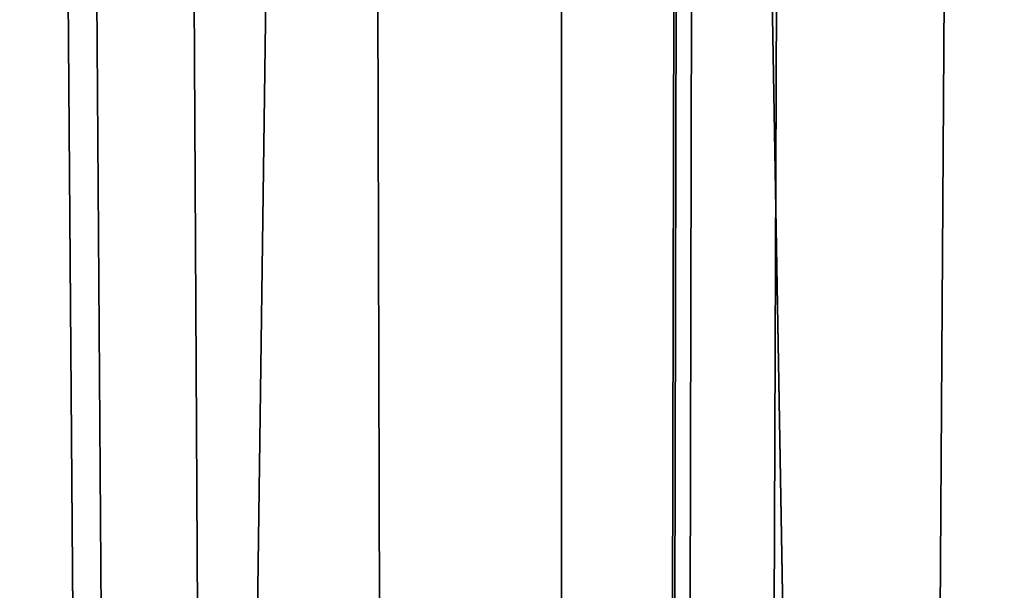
# Model space of a CAD drawing. Header units: metres. Extents: x -263 to 72, y -72 to 102.
# Tile 78 of 256: x -12.061 to -11.133, y 78.418 to 78.955. Entities that reach past the tile are written whole.
import ezdxf

# ---------------------------------------------------------------- set-up
doc = ezdxf.new("R2010")
doc.units = ezdxf.units.M
doc.layers.add('solid_FREE_STANDING_ONO_SW0004', color=7, linetype='CONTINUOUS')

msp = doc.modelspace()

# ---------------------------------------------------------------- linework, layer by layer
at = {"layer": 'solid_FREE_STANDING_ONO_SW0004'}
for points in [[(-11.544018, 100.5, 22.722128), (-12.620222, 19.228365, 24.192595), (-12.655509, 100.5, 24.247789)], [(-11.544018, 100.5, 22.722128), (-11.567857, 19.879253, 22.750933), (-12.620222, 19.228365, 24.192595)], [(-11.426564, 87.687798, 22.582302), (-11.567857, 19.879253, 22.750933), (-11.544018, 100.5, 22.722128)], [(-11.426564, 87.687798, 22.582302), (-11.409296, 86.848, 22.562035), (-11.567857, 19.879253, 22.750933)], [(-12.079219, 87.451126, 41.193394), (-12.620207, 19.228374, 40.407429), (-11.567839, 19.879263, 41.849091)], [(-12.042153, 86.563889, 41.243519), (-12.079219, 87.451126, 41.193394), (-11.567839, 19.879263, 41.849091)], [(-11.409296, 86.848, 22.562035), (-11.321939, 86.012703, 22.460606), (-11.567857, 19.879253, 22.750933)], [(-11.933485, 85.648888, 41.388008), (-12.042153, 86.563889, 41.243519), (-11.567839, 19.879263, 41.849091)], [(-11.321939, 86.012703, 22.460606), (-11.15096, 85.125832, 22.26725), (-11.567857, 19.879253, 22.750933)], [(-11.738437, 84.682465, 41.63858), (-11.933485, 85.648888, 41.388008), (-11.567839, 19.879263, 41.849091)], [(-11.15096, 85.125832, 22.26725), (-10.874699, 84.171051, 21.968451), (-11.567857, 19.879253, 22.750933)], [(-11.432517, 83.645569, 42.010693), (-11.738437, 84.682465, 41.63858), (-11.567839, 19.879263, 41.849091)], [(-10.874699, 84.171051, 21.968451), (-10.6, 58.000298, 21.686802), (-11.567857, 19.879253, 22.750933)], [(-11.432517, 83.645569, 42.010693), (-11.567839, 19.879263, 41.849091), (-10.344549, 20.542402, 43.162334)], [(-10.984874, 82.536888, 42.514332), (-11.432517, 83.645569, 42.010693), (-10.344549, 20.542402, 43.162334)]]:
    msp.add_3dface(points, dxfattribs=at)

doc.saveas('drawing.dxf')
